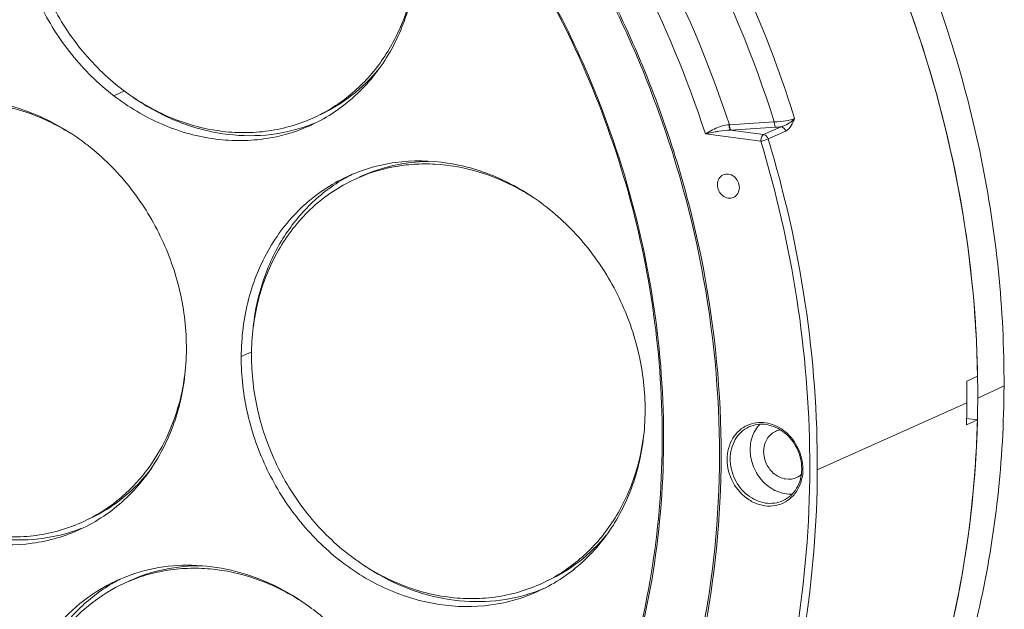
# Model space of a CAD drawing. Header units: millimetres. Extents: x 29035 to 30443, y 1864 to 2860.
# Tile 26 of 55: x 30096 to 30184, y 2259 to 2311. Entities that reach past the tile are written whole.
import ezdxf

# ---------------------------------------------------------------- set-up
doc = ezdxf.new("R2010")
doc.units = ezdxf.units.MM
doc.layers.add('\\M+5CFB8\\M+5CAB5\\M+5CFDF', color=7, linetype='Continuous', lineweight=13)

msp = doc.modelspace()

# ---------------------------------------------------------------- linework, layer by layer
at = {"layer": '\\M+5CFB8\\M+5CAB5\\M+5CFDF'}
for p, q in [((30105.777, 2305.055), (30104.844, 2304.62)), ((30163.413, 2302.308), (30159.438, 2302.048)), ((30157.311, 2301.24), (30158.178, 2301.416)), ((30157.311, 2301.24), (30162.231, 2300.579)), ((30159.528, 2301.567), (30159.554, 2301.564)), ((30163.54, 2301.825), (30159.535, 2301.567)), ((30159.535, 2301.567), (30162.466, 2301.172)), ((30162.466, 2301.172), (30164.021, 2301.865)), ((30162.878, 2300.79), (30164.433, 2301.483)), ((30117.072, 2281.916), (30116.146, 2281.485)), ((30180.489, 2279.313), (30181.453, 2279.744)), ((30181.454, 2279.689), (30181.453, 2279.727)), ((30183.798, 2278.891), (30181.465, 2277.803)), ((30180.501, 2277.373), (30167.24, 2271.448)), ((30181.438, 2275.868), (30180.474, 2275.438)), ((30181.438, 2275.868), (30180.484, 2275.996)), ((30104.674, 2261.411), (30105.011, 2261.573)), ((30105.688, 2261.337), (30105.36, 2261.179))]:
    msp.add_line(p, q, dxfattribs=at)
for centre, radius, start, end in [((30065.079, 2271.352), 103.092, 17.47435, 37.23142), ((30064.478, 2271.075), 99.883, 18.06522, 36.00855), ((30064.664, 2271.161), 97.407, 17.98646, 36.10608), ((30069.059, 2273.215), 84.653, 23.12868, 36.12768), ((30118.043, 2321.5), 20.525, 232.44837, 233.28679), ((30118.319, 2321.342), 20.556, 233.70527, 238.36), ((30117.061, 2315.989), 14.897, 291.04142, 292.55035), ((30162.759, 2313.994), 12.195, 273.67459, 275.94342), ((30132.728, 2284.365), 14.896, 117.0351, 119.59447), ((30131.493, 2279.476), 19.267, 60.89968, 61.46449), ((30131.261, 2279.072), 19.733, 56.52539, 60.88017), ((30084.186, 2278.146), 97.28, 0.93099, 4.70207), ((30137.913, 2281.561), 20.858, 179.00721, 179.77475), ((30091.812, 2282.371), 19.487, 346.90907, 352.35913), ((30084.701, 2277.748), 95.8, 359.77528, 0.93574), ((30085.817, 2278.178), 95.649, 359.77546, 0.90497), ((30092.332, 2282.261), 18.956, 346.62466, 346.8787), ((30086.564, 2278.176), 94.902, 358.60107, 359.77506), ((30085.459, 2277.745), 95.042, 358.60866, 359.77528), ((30088.188, 2278.117), 93.276, 354.70861, 358.61305), ((30162.175, 2272.853), 2.787, 110.11322, 113.17417), ((30164.225, 2273.32), 1.68, 98.47478, 114.92152), ((30162.073, 2271.541), 3.784, 359.3084, 359.77456), ((30161.967, 2271.498), 3.996, 359.77513, 0.57531), ((30164.719, 2272.267), 1.658, 294.99702, 303.39438), ((30164.703, 2272.288), 1.684, 303.42922, 311.05521), ((30096.561, 2280.143), 14.912, 291.03927, 293.36718), ((30138.346, 2279.758), 20.253, 235.58072, 239.83995), ((30111.3, 2248.07), 14.896, 112.45726, 114.97458), ((30138.194, 2279.501), 19.955, 239.8452, 240.39299), ((30112.255, 2248.469), 14.938, 118.92265, 120.35014), ((30112.234, 2248.508), 14.893, 117.32353, 118.92271), ((30137.25, 2274.663), 14.9, 291.02899, 293.07161)]:
    msp.add_arc(centre, radius, start, end, dxfattribs=at)
for points, knots in [([(30103.976, 2375.437), (30109.101, 2374.623), (30119.357, 2371.885), (30133.839, 2364.824), (30147.148, 2355.018), (30158.809, 2342.827), (30168.415, 2328.69), (30175.626, 2313.111), (30180.187, 2296.649), (30181.361, 2285.35), (30181.453, 2279.744)], [0, 0, 0, 0, 0.117054, 0.237585, 0.361436, 0.487997, 0.616316, 0.745231, 0.873509, 1, 1, 1, 1]), ([(30181.139, 2286.121), (30180.273, 2296.675), (30175.096, 2317.67), (30161.132, 2340.672), (30146.299, 2355.679), (30133.793, 2364.781), (30120.264, 2371.471), (30110.7, 2374.216), (30105.908, 2375.104)], [0, 0, 0, 0, 0.255208, 0.511599, 0.638012, 0.761838, 0.882553, 1, 1, 1, 1]), ([(30117.704, 2361.285), (30123.238, 2358.355), (30131.147, 2353.003), (30140.493, 2344.392), (30149.137, 2334.705), (30158.192, 2321.009), (30163.274, 2308.856), (30165.22, 2302.598)], [0, 0, 0, 0, 0.242884, 0.367013, 0.492483, 0.745775, 1, 1, 1, 1]), ([(30088.171, 2359.578), (30093.305, 2358.888), (30103.61, 2356.248), (30118.036, 2348.969), (30131.065, 2338.657), (30142.114, 2325.791), (30150.701, 2310.95), (30156.444, 2294.797), (30159.085, 2278.059), (30158.684, 2266.833), (30157.924, 2261.375)], [0, 0, 0, 0, 0.117076, 0.238061, 0.362716, 0.490175, 0.619135, 0.74807, 0.875455, 1, 1, 1, 1]), ([(30088.187, 2359.406), (30093.31, 2358.717), (30103.594, 2356.083), (30117.991, 2348.816), (30130.992, 2338.524), (30142.016, 2325.682), (30150.582, 2310.87), (30156.309, 2294.748), (30158.939, 2278.043), (30158.535, 2266.841), (30157.773, 2261.395)], [0, 0, 0, 0, 0.117077, 0.238065, 0.362722, 0.490184, 0.619146, 0.74808, 0.875462, 1, 1, 1, 1]), ([(30089.635, 2352.933), (30093.197, 2352.455), (30100.338, 2350.832), (30110.6, 2346.581), (30120.283, 2340.602), (30132.132, 2330.498), (30144.116, 2314.517), (30152.603, 2292.204), (30154.164, 2272.476), (30151.845, 2257.373), (30148.428, 2246.812), (30143.401, 2237.215), (30136.896, 2228.846), (30129.09, 2221.94), (30123.14, 2218.433), (30120.047, 2216.992)], [0, 0, 0, 0, 0.059975, 0.121508, 0.184601, 0.249087, 0.380596, 0.513013, 0.642629, 0.705658, 0.767124, 0.827033, 0.885563, 0.943057, 1, 1, 1, 1]), ([(30104.844, 2304.62), (30103.463, 2305.681), (30100.932, 2308.178), (30098.088, 2312.694), (30096.319, 2317.737), (30095.749, 2322.971), (30096.423, 2328.045), (30098.314, 2332.616), (30101.306, 2336.355), (30103.926, 2338.115), (30105.313, 2338.761)], [0, 0, 0, 0, 0.129425, 0.261316, 0.393356, 0.523188, 0.648966, 0.76983, 0.886244, 1, 1, 1, 1]), ([(30105.99, 2338.525), (30105.314, 2338.21), (30104.003, 2337.471), (30102.223, 2336.069), (30100.657, 2334.397), (30098.874, 2331.827), (30097.319, 2328.072), (30096.663, 2323.125), (30097.219, 2318.02), (30098.944, 2313.101), (30101.718, 2308.698), (30104.187, 2306.262), (30105.533, 2305.227)], [0, 0, 0, 0, 0.056833, 0.114017, 0.171874, 0.230668, 0.351454, 0.477151, 0.6069, 0.738853, 0.87066, 1, 1, 1, 1]), ([(30122.888, 2336.192), (30124.269, 2335.131), (30126.8, 2332.634), (30129.644, 2328.118), (30131.413, 2323.075), (30131.983, 2317.842), (30131.309, 2312.767), (30129.418, 2308.196), (30126.426, 2304.457), (30123.806, 2302.698), (30122.419, 2302.051)], [0, 0, 0, 0, 0.129425, 0.261316, 0.393356, 0.523188, 0.648966, 0.76983, 0.886244, 1, 1, 1, 1]), ([(30183.798, 2278.891), (30183.825, 2285.658), (30182.424, 2299.341), (30178.325, 2312.46), (30175.642, 2318.792)], [0, 0, 0, 0, 0.495999, 1, 1, 1, 1]), ([(30131.499, 2314.856), (30131.265, 2313.521), (30130.527, 2310.936), (30128.91, 2308.015), (30127.263, 2306.016), (30125.875, 2304.705), (30124.346, 2303.59), (30123.242, 2302.986), (30122.675, 2302.722)], [0, 0, 0, 0, 0.260849, 0.513021, 0.636498, 0.758522, 0.879524, 1, 1, 1, 1]), ([(30128.344, 2306.995), (30127.636, 2306.135), (30126.043, 2304.571), (30124.138, 2303.404), (30123.142, 2302.939)], [0, 0, 0, 0, 0.503257, 1, 1, 1, 1]), ([(30151.808, 2257.913), (30153.599, 2265.809), (30154.462, 2282.581), (30150.197, 2298.771), (30146.909, 2306.467)], [0, 0, 0, 0, 0.491742, 1, 1, 1, 1]), ([(30122.419, 2302.051), (30121.073, 2301.424), (30118.883, 2300.783), (30115.877, 2300.587), (30112.783, 2300.824), (30108.922, 2301.956), (30106.14, 2303.624), (30104.844, 2304.62)], [0, 0, 0, 0, 0.238918, 0.360389, 0.483726, 0.736837, 1, 1, 1, 1]), ([(30122.675, 2302.722), (30122.029, 2302.421), (30120.687, 2301.912), (30118.576, 2301.45), (30116.398, 2301.295), (30113.429, 2301.5), (30109.717, 2302.546), (30107.029, 2304.109), (30105.773, 2305.046)], [0, 0, 0, 0, 0.119488, 0.23965, 0.361108, 0.484384, 0.737235, 1, 1, 1, 1]), ([(30111.282, 2282.139), (30111.289, 2283.852), (30110.887, 2287.32), (30109.143, 2292.255), (30106.364, 2296.688), (30102.726, 2300.328), (30098.457, 2302.937), (30093.826, 2304.331), (30089.141, 2304.399), (30086.177, 2303.534), (30084.817, 2302.901)], [0, 0, 0, 0, 0.129996, 0.262108, 0.394077, 0.523668, 0.649172, 0.769847, 0.886203, 1, 1, 1, 1]), ([(30100.99, 2301.302), (30099.792, 2302.047), (30097.27, 2303.263), (30093.875, 2304.004), (30091.183, 2304.072), (30089.212, 2303.868), (30087.302, 2303.41), (30086.084, 2302.94), (30085.496, 2302.665)], [0, 0, 0, 0, 0.261381, 0.513725, 0.637142, 0.759011, 0.879788, 1, 1, 1, 1]), ([(30122.41, 2302.086), (30121.25, 2301.639), (30118.783, 2301.031), (30114.934, 2301.045), (30111.091, 2301.965), (30108.684, 2303.134), (30107.536, 2303.841)], [0, 0, 0, 0, 0.240715, 0.486127, 0.738843, 1, 1, 1, 1]), ([(30159.528, 2301.567), (30159.509, 2301.584), (30159.479, 2301.644), (30159.431, 2301.803), (30159.414, 2301.945), (30159.408, 2302.048)], [0, 0, 0, 0, 0.153176, 0.384833, 1, 1, 1, 1]), ([(30159.438, 2302.048), (30159.444, 2301.944), (30159.463, 2301.799), (30159.515, 2301.639), (30159.548, 2301.581), (30159.568, 2301.565)], [0, 0, 0, 0, 0.620014, 0.850392, 1, 1, 1, 1]), ([(30165.22, 2302.598), (30164.98, 2302.492), (30164.372, 2302.362), (30163.763, 2302.316), (30163.413, 2302.308)], [0, 0, 0, 0, 0.428517, 1, 1, 1, 1]), ([(30163.413, 2302.308), (30163.419, 2302.205), (30163.437, 2302.061), (30163.489, 2301.901), (30163.521, 2301.842), (30163.54, 2301.825)], [0, 0, 0, 0, 0.613264, 0.845247, 1, 1, 1, 1]), ([(30164.878, 2302.283), (30164.817, 2302.236), (30164.554, 2302.056), (30164.257, 2301.922), (30164.021, 2301.865)], [0, 0, 0, 0, 0.240515, 1, 1, 1, 1]), ([(30164.433, 2301.483), (30164.494, 2301.51), (30164.745, 2301.668), (30164.914, 2301.926), (30165.018, 2302.128)], [0, 0, 0, 0, 0.226702, 1, 1, 1, 1]), ([(30165.22, 2302.598), (30165.195, 2302.57), (30165.09, 2302.456), (30164.972, 2302.354), (30164.878, 2302.283)], [0, 0, 0, 0, 0.240561, 1, 1, 1, 1]), ([(30165.018, 2302.128), (30165.037, 2302.164), (30165.112, 2302.318), (30165.175, 2302.477), (30165.22, 2302.598)], [0, 0, 0, 0, 0.24223, 1, 1, 1, 1]), ([(30157.311, 2301.24), (30157.371, 2301.275), (30157.623, 2301.423), (30157.88, 2301.564), (30158.08, 2301.662)], [0, 0, 0, 0, 0.237709, 1, 1, 1, 1]), ([(30158.178, 2301.416), (30158.286, 2301.436), (30158.732, 2301.516), (30159.185, 2301.573), (30159.528, 2301.567)], [0, 0, 0, 0, 0.243762, 1, 1, 1, 1]), ([(30162.466, 2301.172), (30162.383, 2301.133), (30162.268, 2300.917), (30162.231, 2300.706), (30162.231, 2300.579)], [0, 0, 0, 0, 0.418782, 1, 1, 1, 1]), ([(30162.466, 2301.172), (30162.559, 2301.16), (30162.745, 2301.061), (30162.847, 2300.886), (30162.878, 2300.79)], [0, 0, 0, 0, 0.48245, 1, 1, 1, 1]), ([(30164.021, 2301.865), (30164.114, 2301.852), (30164.299, 2301.755), (30164.404, 2301.58), (30164.433, 2301.483)], [0, 0, 0, 0, 0.48249, 1, 1, 1, 1]), ([(30162.231, 2300.579), (30162.352, 2300.609), (30162.569, 2300.674), (30162.785, 2300.747), (30162.878, 2300.79)], [0, 0, 0, 0, 0.550018, 1, 1, 1, 1]), ([(30166.567, 2272.516), (30166.53, 2277.228), (30165.747, 2286.724), (30163.619, 2296.008), (30162.231, 2300.579)], [0, 0, 0, 0, 0.496633, 1, 1, 1, 1]), ([(30167.24, 2271.448), (30167.26, 2276.371), (30166.526, 2286.302), (30164.329, 2296.013), (30162.878, 2300.79)], [0, 0, 0, 0, 0.49646, 1, 1, 1, 1]), ([(30125.503, 2297.432), (30126.862, 2298.065), (30129.827, 2298.93), (30134.512, 2298.862), (30139.143, 2297.468), (30143.411, 2294.859), (30147.049, 2291.218), (30149.828, 2286.785), (30151.572, 2281.85), (30151.974, 2278.383), (30151.967, 2276.67)], [0, 0, 0, 0, 0.113797, 0.230154, 0.350828, 0.476333, 0.605924, 0.737893, 0.870005, 1, 1, 1, 1]), ([(30140.697, 2296.402), (30139.548, 2297.027), (30137.154, 2298.029), (30133.979, 2298.588), (30131.474, 2298.577), (30129.043, 2298.273), (30127.28, 2297.708), (30126.181, 2297.196)], [0, 0, 0, 0, 0.260514, 0.512663, 0.636252, 0.758466, 1, 1, 1, 1]), ([(30132.727, 2298.788), (30131.677, 2298.774), (30129.584, 2298.532), (30127.589, 2297.852), (30126.648, 2297.414)], [0, 0, 0, 0, 0.502923, 1, 1, 1, 1]), ([(30160.325, 2296.473), (30160.325, 2296.659), (30160.236, 2297.036), (30159.887, 2297.48), (30159.394, 2297.714), (30159.035, 2297.67), (30158.888, 2297.601)], [0, 0, 0, 0, 0.262542, 0.524426, 0.770533, 1, 1, 1, 1]), ([(30116.146, 2281.485), (30116.153, 2283.197), (30116.57, 2286.569), (30118.449, 2291.202), (30121.457, 2294.996), (30124.101, 2296.779), (30125.503, 2297.432)], [0, 0, 0, 0, 0.263941, 0.517497, 0.761586, 1, 1, 1, 1]), ([(30126.181, 2297.196), (30125.507, 2296.882), (30124.201, 2296.147), (30122.427, 2294.752), (30120.864, 2293.088), (30119.083, 2290.531), (30117.525, 2286.798), (30117.087, 2283.566), (30117.058, 2281.922)], [0, 0, 0, 0, 0.119139, 0.239009, 0.36028, 0.483501, 0.736617, 1, 1, 1, 1]), ([(30117.213, 2284.209), (30117.37, 2285.595), (30117.961, 2288.299), (30119.687, 2292.001), (30122.165, 2295.108), (30124.258, 2296.685), (30125.372, 2297.318)], [0, 0, 0, 0, 0.26163, 0.51457, 0.759819, 1, 1, 1, 1]), ([(30158.888, 2297.601), (30158.735, 2297.53), (30158.463, 2297.274), (30158.379, 2296.915), (30158.379, 2296.735)], [0, 0, 0, 0, 0.481682, 1, 1, 1, 1]), ([(30158.379, 2296.735), (30158.378, 2296.548), (30158.467, 2296.171), (30158.816, 2295.728), (30159.309, 2295.493), (30159.668, 2295.538), (30159.815, 2295.606)], [0, 0, 0, 0, 0.262542, 0.524426, 0.770533, 1, 1, 1, 1]), ([(30159.815, 2295.606), (30159.968, 2295.677), (30160.24, 2295.934), (30160.324, 2296.292), (30160.325, 2296.473)], [0, 0, 0, 0, 0.481682, 1, 1, 1, 1]), ([(30026.776, 2292.014), (30026.752, 2285.957), (30028.153, 2273.701), (30034.245, 2256.23), (30043.962, 2240.487), (30056.707, 2227.476), (30071.688, 2218.03), (30085.425, 2213.623), (30096.485, 2212.469), (30104.629, 2212.771), (30112.549, 2214.233), (30117.606, 2215.97), (30120.043, 2217.017)], [0, 0, 0, 0, 0.129744, 0.2616, 0.393374, 0.52288, 0.648422, 0.769214, 0.828048, 0.885955, 0.943174, 1, 1, 1, 1]), ([(30075.461, 2286.954), (30075.455, 2285.24), (30075.856, 2281.773), (30077.601, 2276.838), (30080.38, 2272.405), (30084.018, 2268.764), (30088.286, 2266.155), (30092.917, 2264.761), (30097.602, 2264.693), (30100.567, 2265.558), (30101.926, 2266.192)], [0, 0, 0, 0, 0.129996, 0.262108, 0.394077, 0.523668, 0.649172, 0.769847, 0.886203, 1, 1, 1, 1]), ([(30102.18, 2266.862), (30101.517, 2266.553), (30100.138, 2266.033), (30097.968, 2265.572), (30095.729, 2265.433), (30092.68, 2265.683), (30088.876, 2266.827), (30084.715, 2269.372), (30081.167, 2272.922), (30078.456, 2277.246), (30076.755, 2282.059), (30076.364, 2285.441), (30076.37, 2287.112)], [0, 0, 0, 0, 0.056855, 0.114048, 0.171888, 0.230633, 0.351232, 0.476659, 0.60617, 0.738056, 0.870088, 1, 1, 1, 1]), ([(30101.926, 2266.192), (30103.327, 2266.845), (30105.972, 2268.628), (30108.979, 2272.422), (30110.858, 2277.055), (30111.275, 2280.427), (30111.282, 2282.139)], [0, 0, 0, 0, 0.238415, 0.482503, 0.736058, 1, 1, 1, 1]), ([(30142.61, 2260.722), (30141.251, 2260.089), (30138.286, 2259.224), (30133.601, 2259.292), (30128.971, 2260.686), (30124.702, 2263.295), (30121.064, 2266.936), (30118.285, 2271.369), (30116.541, 2276.304), (30116.14, 2279.771), (30116.146, 2281.485)], [0, 0, 0, 0, 0.113797, 0.230154, 0.350828, 0.476333, 0.605924, 0.737893, 0.870005, 1, 1, 1, 1]), ([(30142.865, 2261.393), (30142.202, 2261.084), (30140.823, 2260.564), (30138.653, 2260.102), (30136.414, 2259.964), (30133.365, 2260.214), (30129.561, 2261.358), (30125.4, 2263.903), (30121.851, 2267.453), (30119.141, 2271.777), (30117.44, 2276.59), (30117.049, 2279.972), (30117.055, 2281.643)], [0, 0, 0, 0, 0.056855, 0.114048, 0.171888, 0.230633, 0.351232, 0.476659, 0.60617, 0.738056, 0.870088, 1, 1, 1, 1]), ([(30175.337, 2241.223), (30178.124, 2246.945), (30182.379, 2259.317), (30183.772, 2272.305), (30183.798, 2278.891)], [0, 0, 0, 0, 0.491453, 1, 1, 1, 1]), ([(30110.774, 2277.876), (30110.484, 2276.659), (30109.675, 2274.311), (30108.069, 2271.677), (30106.487, 2269.871), (30104.743, 2268.293), (30103.236, 2267.354), (30102.18, 2266.862)], [0, 0, 0, 0, 0.259936, 0.511912, 0.635565, 0.757937, 1, 1, 1, 1]), ([(30151.967, 2276.67), (30151.96, 2274.958), (30151.543, 2271.585), (30149.664, 2266.952), (30146.656, 2263.158), (30144.012, 2261.376), (30142.61, 2260.722)], [0, 0, 0, 0, 0.263941, 0.517497, 0.761586, 1, 1, 1, 1]), ([(30181.438, 2275.868), (30181.289, 2269.746), (30179.823, 2257.685), (30174.935, 2243.422), (30169.331, 2233.142), (30162.784, 2223.853), (30156.695, 2217.839), (30152.255, 2214.435)], [0, 0, 0, 0, 0.261691, 0.515142, 0.638973, 0.760943, 1, 1, 1, 1]), ([(30159.241, 2272.386), (30159.244, 2273.025), (30159.486, 2274.001), (30160.287, 2274.968), (30160.805, 2275.297), (30161.078, 2275.414)], [0, 0, 0, 0, 0.515344, 0.760392, 1, 1, 1, 1]), ([(30159.511, 2272.405), (30159.514, 2272.997), (30159.732, 2273.898), (30160.456, 2274.807), (30160.926, 2275.124), (30161.175, 2275.24)], [0, 0, 0, 0, 0.515345, 0.760515, 1, 1, 1, 1]), ([(30165.856, 2271.526), (30165.859, 2272.139), (30165.565, 2273.378), (30164.428, 2274.835), (30163.05, 2275.485), (30161.933, 2275.502), (30161.413, 2275.351), (30161.175, 2275.24)], [0, 0, 0, 0, 0.263335, 0.526073, 0.771227, 0.887142, 1, 1, 1, 1]), ([(30161.217, 2275.469), (30161.726, 2275.656), (30162.92, 2275.719), (30164.524, 2274.885), (30165.659, 2273.4), (30165.957, 2272.155), (30165.963, 2271.538)], [0, 0, 0, 0, 0.230082, 0.476862, 0.738261, 1, 1, 1, 1]), ([(30161.744, 2274.963), (30161.67, 2274.838), (30161.399, 2274.299), (30161.286, 2273.687), (30161.284, 2273.232)], [0, 0, 0, 0, 0.243432, 1, 1, 1, 1]), ([(30151.821, 2274.383), (30151.635, 2272.961), (30150.965, 2270.196), (30149.35, 2267.055), (30147.66, 2264.906), (30146.221, 2263.501), (30144.622, 2262.311), (30143.462, 2261.671), (30142.865, 2261.393)], [0, 0, 0, 0, 0.261592, 0.514008, 0.637403, 0.75921, 0.879895, 1, 1, 1, 1]), ([(30163.518, 2274.843), (30163.206, 2274.698), (30162.65, 2274.173), (30162.48, 2273.441), (30162.479, 2273.071)], [0, 0, 0, 0, 0.481749, 1, 1, 1, 1]), ([(30161.284, 2273.232), (30161.282, 2272.715), (30161.491, 2271.669), (30162.335, 2270.345), (30163.574, 2269.452), (30164.566, 2269.265), (30165.033, 2269.296)], [0, 0, 0, 0, 0.257668, 0.517149, 0.766457, 1, 1, 1, 1]), ([(30164.796, 2268.859), (30164.556, 2268.663), (30164.005, 2268.348), (30163.061, 2268.174), (30162.084, 2268.31), (30160.835, 2268.889), (30159.609, 2270.245), (30159.238, 2271.676), (30159.241, 2272.386)], [0, 0, 0, 0, 0.115003, 0.230846, 0.350433, 0.475291, 0.736321, 1, 1, 1, 1]), ([(30164.216, 2268.714), (30163.974, 2268.602), (30163.447, 2268.448), (30162.322, 2268.463), (30160.94, 2269.108), (30159.802, 2270.562), (30159.509, 2271.795), (30159.511, 2272.405)], [0, 0, 0, 0, 0.114412, 0.231397, 0.476867, 0.738145, 1, 1, 1, 1]), ([(30162.006, 2243.419), (30163.569, 2248.026), (30165.905, 2257.653), (30166.606, 2267.528), (30166.567, 2272.516)], [0, 0, 0, 0, 0.493764, 1, 1, 1, 1]), ([(30162.479, 2273.071), (30162.477, 2272.69), (30162.659, 2271.918), (30163.374, 2271.011), (30164.384, 2270.532), (30165.117, 2270.624), (30165.419, 2270.764)], [0, 0, 0, 0, 0.262527, 0.52445, 0.770539, 1, 1, 1, 1]), ([(30108.211, 2271.592), (30107.477, 2270.628), (30105.791, 2268.876), (30103.729, 2267.584), (30102.647, 2267.079)], [0, 0, 0, 0, 0.503809, 1, 1, 1, 1]), ([(30162.651, 2243.309), (30164.165, 2247.769), (30166.456, 2257.075), (30167.221, 2266.623), (30167.24, 2271.448)], [0, 0, 0, 0, 0.493933, 1, 1, 1, 1]), ([(30164.216, 2268.714), (30164.459, 2268.827), (30164.918, 2269.137), (30165.63, 2270.027), (30165.849, 2270.912), (30165.856, 2271.496)], [0, 0, 0, 0, 0.237849, 0.482255, 1, 1, 1, 1]), ([(30165.88, 2270.696), (30165.804, 2270.335), (30165.546, 2269.646), (30165.069, 2269.082), (30164.796, 2268.859)], [0, 0, 0, 0, 0.511322, 1, 1, 1, 1]), ([(30152.278, 2214.454), (30156.333, 2217.564), (30163.84, 2224.822), (30172.565, 2238.041), (30178.555, 2253.166), (30180.555, 2263.991), (30181.067, 2269.515)], [0, 0, 0, 0, 0.240225, 0.486088, 0.739201, 1, 1, 1, 1]), ([(30086.679, 2268.21), (30087.844, 2267.458), (30090.297, 2266.207), (30094.235, 2265.203), (30098.189, 2265.152), (30100.724, 2265.768), (30101.914, 2266.225)], [0, 0, 0, 0, 0.261505, 0.514352, 0.759624, 1, 1, 1, 1]), ([(30148.515, 2265.643), (30147.81, 2264.788), (30146.221, 2263.234), (30144.324, 2262.072), (30143.332, 2261.61)], [0, 0, 0, 0, 0.503229, 1, 1, 1, 1]), ([(30105.61, 2261.836), (30106.642, 2262.263), (30108.827, 2262.889), (30112.258, 2263.085), (30115.732, 2262.543), (30119.117, 2261.285), (30122.29, 2259.364), (30125.138, 2256.852), (30127.559, 2253.841), (30130.09, 2249.333), (30131.471, 2244.276), (30131.517, 2239.197), (30130.891, 2235.548), (30129.624, 2232.176), (30127.756, 2229.206), (30125.356, 2226.752), (30123.45, 2225.52), (30122.45, 2225.024)], [0, 0, 0, 0, 0.057745, 0.116357, 0.176412, 0.238237, 0.301882, 0.367138, 0.433584, 0.500646, 0.63358, 0.698713, 0.762208, 0.823875, 0.883791, 0.942302, 1, 1, 1, 1]), ([(30121.225, 2259.946), (30120.024, 2260.696), (30117.497, 2261.922), (30114.092, 2262.672), (30111.392, 2262.744), (30109.415, 2262.541), (30107.499, 2262.084), (30106.278, 2261.612), (30105.688, 2261.337)], [0, 0, 0, 0, 0.261422, 0.513779, 0.63719, 0.759046, 0.8798, 1, 1, 1, 1]), ([(30112.698, 2262.927), (30111.569, 2262.946), (30109.314, 2262.739), (30107.164, 2262.025), (30106.154, 2261.554)], [0, 0, 0, 0, 0.503328, 1, 1, 1, 1]), ([(30142.596, 2260.755), (30141.487, 2260.329), (30139.135, 2259.736), (30135.461, 2259.691), (30131.778, 2260.478), (30129.452, 2261.517), (30128.336, 2262.152)], [0, 0, 0, 0, 0.241284, 0.486945, 0.739453, 1, 1, 1, 1]), ([(30122.114, 2224.862), (30121.091, 2224.385), (30118.913, 2223.659), (30115.46, 2223.327), (30111.94, 2223.754), (30108.492, 2224.919), (30105.242, 2226.774), (30101.312, 2230.087), (30097.523, 2235.504), (30095.696, 2241.86), (30095.588, 2247.008), (30096.184, 2250.713), (30097.44, 2254.142), (30099.313, 2257.163), (30101.734, 2259.658), (30103.662, 2260.908), (30104.674, 2261.411)], [0, 0, 0, 0, 0.057741, 0.116235, 0.17611, 0.237743, 0.301232, 0.366396, 0.499475, 0.632698, 0.698024, 0.761708, 0.823545, 0.883598, 0.942215, 1, 1, 1, 1]), ([(30122.37, 2225.533), (30121.372, 2225.068), (30119.248, 2224.36), (30115.88, 2224.036), (30112.448, 2224.452), (30109.084, 2225.588), (30105.914, 2227.398), (30102.081, 2230.628), (30098.385, 2235.912), (30096.604, 2242.111), (30096.498, 2247.132), (30097.08, 2250.746), (30098.305, 2254.089), (30100.132, 2257.036), (30102.492, 2259.469), (30104.373, 2260.689), (30105.36, 2261.179)], [0, 0, 0, 0, 0.057739, 0.116234, 0.176108, 0.237742, 0.30123, 0.366394, 0.499473, 0.632697, 0.698023, 0.761708, 0.823544, 0.883597, 0.942216, 1, 1, 1, 1]), ([(30096.726, 2248.412), (30096.885, 2249.774), (30097.469, 2252.432), (30099.16, 2256.077), (30101.578, 2259.149), (30103.62, 2260.723), (30104.707, 2261.36)], [0, 0, 0, 0, 0.261472, 0.514403, 0.759738, 1, 1, 1, 1]), ([(30157.773, 2261.395), (30157.225, 2257.478), (30155.566, 2249.802), (30151.356, 2238.955), (30145.553, 2229.17), (30140.667, 2223.468), (30138.021, 2220.892)], [0, 0, 0, 0, 0.258882, 0.511575, 0.758324, 1, 1, 1, 1]), ([(30157.924, 2261.375), (30157.376, 2257.447), (30155.716, 2249.751), (30151.5, 2238.874), (30145.687, 2229.061), (30140.791, 2223.343), (30138.139, 2220.759)], [0, 0, 0, 0, 0.258884, 0.51158, 0.758328, 1, 1, 1, 1])]:
    msp.add_open_spline(points, degree=3, knots=knots, dxfattribs=at)
for points in [[(30158.08, 2301.662), (30158.503, 2301.868), (30158.967, 2302.041), (30159.437, 2302.05)], [(30162.152, 2275.498), (30161.996, 2275.337), (30161.859, 2275.156), (30161.744, 2274.963)], [(30165.963, 2271.482), (30165.962, 2271.219), (30165.935, 2270.954), (30165.88, 2270.696)]]:
    msp.add_open_spline(points, degree=3, dxfattribs=at)

doc.saveas('drawing.dxf')
